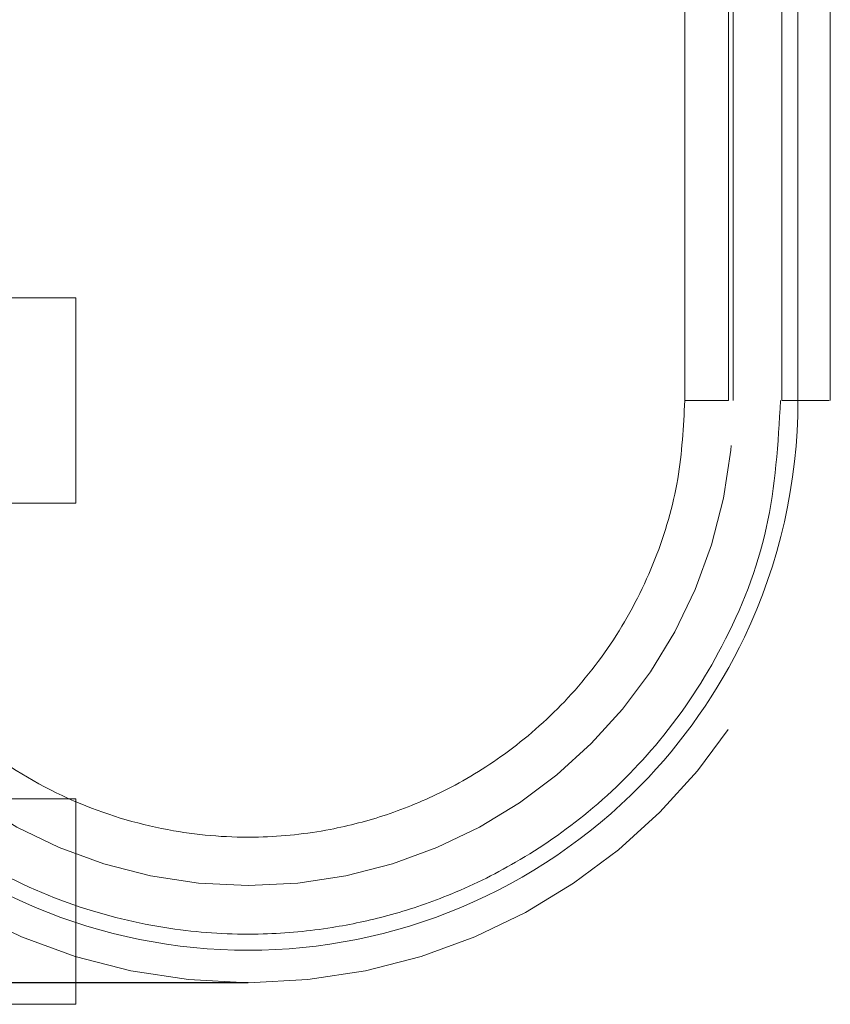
# Model space of a CAD drawing. Header units: inches. Extents: x 0.2 to 10.8, y 0.2 to 8.2.
# Tile 5 of 145: x 3.1945 to 3.2493, y 2.1616 to 2.2282. Entities that reach past the tile are written whole.
import ezdxf

# ---------------------------------------------------------------- set-up
doc = ezdxf.new("R2010")
doc.units = ezdxf.units.IN
doc.header["$MEASUREMENT"] = 0
doc.linetypes.add('HIDDEN', pattern=[0.075, 0.05, -0.025])
doc.layers.add('DIMENSIONS', color=140, linetype='Continuous')

msp = doc.modelspace()

# ---------------------------------------------------------------- linework, layer by layer
at = {"color": 7, "linetype": 'HIDDEN', "lineweight": 18}
for p, q in [((3.239491, 2.2833597), (3.239491, 2.2024323)), ((3.2424415, 2.2024323), (3.2424415, 2.2833597)), ((3.2424415, 2.2833597), (3.2424415, 2.2024323)), ((3.2424415, 2.2024323), (3.2424415, 2.2833597)), ((3.2424415, 2.2833597), (3.2424415, 2.2024323)), ((3.2424415, 2.2024323), (3.2424415, 2.2833597)), ((3.2424415, 2.2833597), (3.2424415, 2.2024323)), ((3.2424415, 2.2024323), (3.2424415, 2.2833597)), ((3.2424415, 2.2833597), (3.2424415, 2.2024323)), ((3.2424415, 2.2024323), (3.2424415, 2.2833597)), ((3.2424415, 2.2833597), (3.2424415, 2.2024323)), ((3.2424415, 2.2024323), (3.2424415, 2.2833597)), ((3.2424415, 2.2833597), (3.2424415, 2.2024323)), ((3.2427689, 2.2833597), (3.2427689, 2.2024323)), ((3.2460498, 2.2833597), (3.2460498, 2.2024323)), ((3.2471394, 2.2024323), (3.2471394, 2.2833597)), ((3.2471394, 2.2833597), (3.2471394, 2.2024323)), ((3.2471394, 2.2024323), (3.2471394, 2.2833597)), ((3.2471394, 2.2833597), (3.2471394, 2.2024323)), ((3.2471394, 2.2024323), (3.2471394, 2.2833597)), ((3.2471394, 2.2833597), (3.2471394, 2.2024323)), ((3.2471394, 2.2024323), (3.2471394, 2.2833597)), ((3.2471394, 2.2833597), (3.2471394, 2.2024323)), ((3.2471394, 2.2024323), (3.2471394, 2.2833597)), ((3.2471394, 2.2833597), (3.2471394, 2.2024323)), ((3.2471394, 2.2024323), (3.2471394, 2.2833597)), ((3.2471394, 2.2833597), (3.2471394, 2.2024323)), ((3.2427689, 2.2387403), (3.2427689, 2.2024323)), ((3.2493306, 2.2024323), (3.2493306, 2.2387403)), ((3.1983135, 2.2093768), (3.1653274, 2.2093768)), ((3.1983135, 2.2024323), (3.1983135, 2.2093768)), ((3.1983135, 2.1954879), (3.1983135, 2.2024323)), ((3.1653274, 2.1954879), (3.1983135, 2.1954879)), ((3.1983135, 2.1754879), (3.1653274, 2.1754879)), ((3.1983135, 2.1685434), (3.1983135, 2.1754879)), ((3.1983135, 2.161599), (3.1983135, 2.1685434)), ((3.1653274, 2.161599), (3.1983135, 2.161599))]:
    msp.add_line(p, q, dxfattribs=at)
for radius in [0.0393701, 0.0328084]:
    msp.add_arc((3.2099605, 2.2024323), radius, 180, 0, dxfattribs=at)
for points, knots in [([(3.1727812, 2.2024323), (3.1727748, 2.1969188), (3.1749606, 2.1873105), (3.1834119, 2.1752287), (3.195187, 2.1672368), (3.2099605, 2.1642626), (3.2247341, 2.1672368), (3.2365091, 2.1752287), (3.2449604, 2.1873105), (3.2471462, 2.1969188), (3.2471399, 2.2024323)], [4.7123641, 4.7123641, 4.7123641, 4.7123641, 5.1571661, 5.4883421, 5.8857534, 6.2831646, 6.6805758, 7.0779871, 7.4091631, 7.8539651, 7.8539651, 7.8539651, 7.8539651]), ([(3.2471399, 2.2024323), (3.2471462, 2.1969188), (3.2449604, 2.1873105), (3.2365091, 2.1752287), (3.2247341, 2.1672368), (3.2099605, 2.1642626), (3.195187, 2.1672368), (3.1834119, 2.1752287), (3.1749606, 2.1873105), (3.1727748, 2.1969188), (3.1727812, 2.2024323)], [4.7124141, 4.7124141, 4.7124141, 4.7124141, 5.1572161, 5.4883922, 5.8858034, 6.2832146, 6.6806259, 7.0780371, 7.4092131, 7.8540152, 7.8540152, 7.8540152, 7.8540152]), ([(3.1727812, 2.2024323), (3.1727748, 2.1969188), (3.1749606, 2.1873105), (3.1834119, 2.1752287), (3.195187, 2.1672368), (3.2099605, 2.1642626), (3.2247341, 2.1672368), (3.2365091, 2.1752287), (3.2449604, 2.1873105), (3.2471462, 2.1969187), (3.2471399, 2.2024323)], [4.7123641, 4.7123641, 4.7123641, 4.7123641, 5.1571661, 5.4883421, 5.8857534, 6.2831646, 6.6805758, 7.0779871, 7.4091631, 7.853965, 7.853965, 7.853965, 7.853965]), ([(3.2471399, 2.2024323), (3.2471462, 2.1969188), (3.2449604, 2.1873105), (3.2365091, 2.1752287), (3.2247341, 2.1672368), (3.2099605, 2.1642626), (3.195187, 2.1672368), (3.1834119, 2.1752287), (3.1749606, 2.1873105), (3.1727748, 2.1969188), (3.1727812, 2.2024323)], [4.7124141, 4.7124141, 4.7124141, 4.7124141, 5.1572161, 5.4883922, 5.8858034, 6.2832146, 6.6806259, 7.0780371, 7.4092131, 7.8540152, 7.8540152, 7.8540152, 7.8540152]), ([(3.1727812, 2.2024323), (3.1727748, 2.1969188), (3.1749606, 2.1873105), (3.1834119, 2.1752287), (3.195187, 2.1672368), (3.2099605, 2.1642626), (3.2247341, 2.1672368), (3.2365091, 2.1752287), (3.2449604, 2.1873105), (3.2471462, 2.1969188), (3.2471399, 2.2024323)], [4.7123641, 4.7123641, 4.7123641, 4.7123641, 5.1571661, 5.4883421, 5.8857534, 6.2831646, 6.6805758, 7.0779871, 7.4091631, 7.8539651, 7.8539651, 7.8539651, 7.8539651]), ([(3.2471399, 2.2024323), (3.2471462, 2.1969188), (3.2449604, 2.1873105), (3.2365091, 2.1752287), (3.2247341, 2.1672368), (3.2099605, 2.1642626), (3.195187, 2.1672368), (3.1834119, 2.1752287), (3.1749606, 2.1873105), (3.1727748, 2.1969188), (3.1727812, 2.2024323)], [4.7124141, 4.7124141, 4.7124141, 4.7124141, 5.1572161, 5.4883922, 5.8858034, 6.2832146, 6.6806259, 7.0780371, 7.4092131, 7.8540152, 7.8540152, 7.8540152, 7.8540152]), ([(3.1727812, 2.2024323), (3.1727748, 2.1969188), (3.1749606, 2.1873105), (3.1834119, 2.1752287), (3.195187, 2.1672368), (3.2099605, 2.1642626), (3.2247341, 2.1672368), (3.2365091, 2.1752287), (3.2449604, 2.1873105), (3.2471462, 2.1969187), (3.2471399, 2.2024323)], [4.7123641, 4.7123641, 4.7123641, 4.7123641, 5.1571661, 5.4883421, 5.8857534, 6.2831646, 6.6805758, 7.0779871, 7.4091631, 7.853965, 7.853965, 7.853965, 7.853965]), ([(3.2471399, 2.2024323), (3.2471462, 2.1969188), (3.2449604, 2.1873105), (3.2365091, 2.1752287), (3.2247341, 2.1672368), (3.2099605, 2.1642626), (3.195187, 2.1672368), (3.1834119, 2.1752287), (3.1749606, 2.1873105), (3.1727748, 2.1969188), (3.1727812, 2.2024323)], [4.7124141, 4.7124141, 4.7124141, 4.7124141, 5.1572161, 5.4883922, 5.8858034, 6.2832146, 6.6806259, 7.0780371, 7.4092131, 7.8540152, 7.8540152, 7.8540152, 7.8540152]), ([(3.1727812, 2.2024323), (3.1727748, 2.1969188), (3.1749606, 2.1873105), (3.1834119, 2.1752287), (3.195187, 2.1672368), (3.2099605, 2.1642626), (3.2247341, 2.1672368), (3.2365091, 2.1752287), (3.2449604, 2.1873105), (3.2471462, 2.1969188), (3.2471399, 2.2024323)], [4.7123641, 4.7123641, 4.7123641, 4.7123641, 5.1571661, 5.4883421, 5.8857534, 6.2831646, 6.6805758, 7.0779871, 7.4091631, 7.8539651, 7.8539651, 7.8539651, 7.8539651]), ([(3.2471399, 2.2024323), (3.2471462, 2.1969188), (3.2449604, 2.1873105), (3.2365091, 2.1752287), (3.2247341, 2.1672368), (3.2099605, 2.1642626), (3.195187, 2.1672368), (3.1834119, 2.1752287), (3.1749606, 2.1873105), (3.1727748, 2.1969188), (3.1727812, 2.2024323)], [4.7124141, 4.7124141, 4.7124141, 4.7124141, 5.1572161, 5.4883922, 5.8858034, 6.2832146, 6.6806259, 7.0780371, 7.4092131, 7.8540152, 7.8540152, 7.8540152, 7.8540152]), ([(3.1727812, 2.2024323), (3.1727748, 2.1969188), (3.1749606, 2.1873105), (3.1834119, 2.1752287), (3.195187, 2.1672368), (3.2099605, 2.1642626), (3.2247341, 2.1672368), (3.2365091, 2.1752287), (3.2449604, 2.1873105), (3.2471462, 2.1969187), (3.2471399, 2.2024323)], [4.7123641, 4.7123641, 4.7123641, 4.7123641, 5.1571661, 5.4883421, 5.8857534, 6.2831646, 6.6805758, 7.0779871, 7.4091631, 7.853965, 7.853965, 7.853965, 7.853965]), ([(3.2471399, 2.2024323), (3.2471462, 2.1969188), (3.2449604, 2.1873105), (3.2365091, 2.1752287), (3.2247341, 2.1672368), (3.2099605, 2.1642626), (3.195187, 2.1672368), (3.1834119, 2.1752287), (3.1749606, 2.1873105), (3.1727748, 2.1969188), (3.1727812, 2.2024323)], [4.7124141, 4.7124141, 4.7124141, 4.7124141, 5.1572161, 5.4883922, 5.8858034, 6.2832146, 6.6806259, 7.0780371, 7.4092131, 7.8540152, 7.8540152, 7.8540152, 7.8540152]), ([(3.2459683, 2.2024414), (3.2457993, 2.1995336), (3.2454647, 2.1937755), (3.2423788, 2.1859415), (3.238146, 2.1794959), (3.233283, 2.1746468), (3.2283597, 2.1712234), (3.2237443, 2.1689671), (3.2195514, 2.1675641), (3.215375, 2.1666692), (3.2106781, 2.1662266), (3.2050727, 2.1665073), (3.1986888, 2.1679116), (3.1918438, 2.1708906), (3.1850508, 2.1758225), (3.1801693, 2.1816428), (3.1770486, 2.1873262), (3.1752291, 2.1922067), (3.1740613, 2.1973038), (3.1739644, 2.2007748), (3.173918, 2.2024351)], [0, 0, 0, 0, 0.0767726, 0.1520259, 0.2197932, 0.2800519, 0.3328038, 0.3780288, 0.4157324, 0.4497021, 0.4910227, 0.5404034, 0.5978448, 0.6633181, 0.7368401, 0.818384, 0.8622634, 0.9081569, 0.956068, 1, 1, 1, 1]), ([(3.239491, 2.2024323), (3.2393977, 2.2006544), (3.2392055, 2.196994), (3.237615, 2.1915911), (3.2350319, 2.1864723), (3.2315421, 2.1820226), (3.2275255, 2.1785092), (3.2234077, 2.1760122), (3.2194096, 2.1743567), (3.2152196, 2.1732621), (3.2103656, 2.1727436), (3.2046117, 2.1731702), (3.1983386, 2.1749959), (3.1921919, 2.1784762), (3.1869006, 2.1834998), (3.1830837, 2.1895763), (3.1808234, 2.1960195), (3.180557, 2.2003623), (3.18043, 2.2024323)], [0, 0, 0, 0, 0.0575177, 0.1184182, 0.1808056, 0.2423015, 0.3003787, 0.3527396, 0.3975899, 0.4401017, 0.4926224, 0.5550043, 0.6258122, 0.7025063, 0.7816561, 0.8595679, 0.9330608, 1, 1, 1, 1]), ([(3.2424415, 2.2024323), (3.2405649, 2.2024323), (3.2384186, 2.2024323), (3.2405649, 2.2024323), (3.2424415, 2.2024323)], [0.02713175, 0.02713175, 0.02713175, 0.02713175, 0.5, 0.97286829, 0.97286829, 0.97286829, 0.97286829]), ([(3.2424415, 2.2024323), (3.2405649, 2.2024323), (3.2384186, 2.2024323), (3.2405649, 2.2024323), (3.2424415, 2.2024323)], [0.02713175, 0.02713175, 0.02713175, 0.02713175, 0.5, 0.97286829, 0.97286829, 0.97286829, 0.97286829]), ([(3.2424415, 2.2024323), (3.2405649, 2.2024323), (3.2384186, 2.2024323), (3.2405649, 2.2024323), (3.2424415, 2.2024323)], [0.02713175, 0.02713175, 0.02713175, 0.02713175, 0.5, 0.97286829, 0.97286829, 0.97286829, 0.97286829]), ([(3.249258, 2.2024323), (3.2492408, 2.2024323), (3.2491893, 2.2024323), (3.2487904, 2.2024323), (3.2481157, 2.2024323), (3.2474648, 2.2024323), (3.2471394, 2.2024323)], [0, 0, 0, 0, 0.1424791, 0.4283194, 0.7141597, 1, 1, 1, 1]), ([(3.249258, 2.2024323), (3.2492408, 2.2024323), (3.2491893, 2.2024323), (3.2487904, 2.2024323), (3.2481157, 2.2024323), (3.2474648, 2.2024323), (3.2471394, 2.2024323)], [0, 0, 0, 0, 0.1424791, 0.4283194, 0.7141597, 1, 1, 1, 1]), ([(3.249258, 2.2024323), (3.2492408, 2.2024323), (3.2491893, 2.2024323), (3.2487904, 2.2024323), (3.2481157, 2.2024323), (3.2474648, 2.2024323), (3.2471394, 2.2024323)], [0, 0, 0, 0, 0.1424791, 0.4283194, 0.7141597, 1, 1, 1, 1]), ([(3.249258, 2.2024323), (3.2492408, 2.2024323), (3.2491893, 2.2024323), (3.2487904, 2.2024323), (3.2481157, 2.2024323), (3.2474648, 2.2024323), (3.2471394, 2.2024323)], [0, 0, 0, 0, 0.1424791, 0.4283194, 0.7141597, 1, 1, 1, 1]), ([(3.249258, 2.2024323), (3.2492408, 2.2024323), (3.2491893, 2.2024323), (3.2487904, 2.2024323), (3.2481157, 2.2024323), (3.2474648, 2.2024323), (3.2471394, 2.2024323)], [0, 0, 0, 0, 0.1424791, 0.4283194, 0.7141597, 1, 1, 1, 1]), ([(3.249258, 2.2024323), (3.2492408, 2.2024323), (3.2491893, 2.2024323), (3.2487904, 2.2024323), (3.2481157, 2.2024323), (3.2474648, 2.2024323), (3.2471394, 2.2024323)], [0, 0, 0, 0, 0.1424791, 0.4283194, 0.7141597, 1, 1, 1, 1]), ([(3.249258, 2.2024323), (3.2492408, 2.2024323), (3.2491893, 2.2024323), (3.2487904, 2.2024323), (3.2481157, 2.2024323), (3.2474648, 2.2024323), (3.2471394, 2.2024323)], [0, 0, 0, 0, 0.1424791, 0.4283194, 0.7141597, 1, 1, 1, 1]), ([(3.249258, 2.2024323), (3.2492408, 2.2024323), (3.2491893, 2.2024323), (3.2487904, 2.2024323), (3.2481157, 2.2024323), (3.2474648, 2.2024323), (3.2471394, 2.2024323)], [0, 0, 0, 0, 0.1424791, 0.4283194, 0.7141597, 1, 1, 1, 1]), ([(3.249258, 2.2024323), (3.2492408, 2.2024323), (3.2491893, 2.2024323), (3.2487904, 2.2024323), (3.2481157, 2.2024323), (3.2474648, 2.2024323), (3.2471394, 2.2024323)], [0, 0, 0, 0, 0.1424791, 0.4283194, 0.7141597, 1, 1, 1, 1]), ([(3.249258, 2.2024323), (3.2492408, 2.2024323), (3.2491893, 2.2024323), (3.2487904, 2.2024323), (3.2481157, 2.2024323), (3.2474648, 2.2024323), (3.2471394, 2.2024323)], [0, 0, 0, 0, 0.1424791, 0.4283194, 0.7141597, 1, 1, 1, 1]), ([(3.249258, 2.2024323), (3.2492408, 2.2024323), (3.2491893, 2.2024323), (3.2487904, 2.2024323), (3.2481157, 2.2024323), (3.2474648, 2.2024323), (3.2471394, 2.2024323)], [0, 0, 0, 0, 0.1424791, 0.4283194, 0.7141597, 1, 1, 1, 1]), ([(3.249258, 2.2024323), (3.2492408, 2.2024323), (3.2491893, 2.2024323), (3.2487904, 2.2024323), (3.2481157, 2.2024323), (3.2474648, 2.2024323), (3.2471394, 2.2024323)], [0, 0, 0, 0, 0.1424791, 0.4283194, 0.7141597, 1, 1, 1, 1])]:
    msp.add_open_spline(points, degree=3, knots=knots, dxfattribs=at)
for points in [[(3.2424415, 2.2024323), (3.2405795, 2.2024323), (3.2384026, 2.2024323), (3.2405795, 2.2024323), (3.2424415, 2.2024323)], [(3.2424415, 2.2024323), (3.2405795, 2.2024323), (3.2384026, 2.2024323), (3.2405795, 2.2024323), (3.2424415, 2.2024323)], [(3.2424415, 2.2024323), (3.2405795, 2.2024323), (3.2384026, 2.2024323), (3.2405795, 2.2024323), (3.2424415, 2.2024323)], [(3.2471394, 2.2024323), (3.246456, 2.2024323), (3.2460498, 2.2024323), (3.2460498, 2.2024323)], [(3.2460498, 2.2024323), (3.2460498, 2.2024323), (3.246456, 2.2024323), (3.2471394, 2.2024323)], [(3.2471394, 2.2024323), (3.246456, 2.2024323), (3.2460498, 2.2024323), (3.2460498, 2.2024323)], [(3.2460498, 2.2024323), (3.2460498, 2.2024323), (3.246456, 2.2024323), (3.2471394, 2.2024323)], [(3.2471394, 2.2024323), (3.246456, 2.2024323), (3.2460498, 2.2024323), (3.2460498, 2.2024323)], [(3.2460498, 2.2024323), (3.2460498, 2.2024323), (3.246456, 2.2024323), (3.2471394, 2.2024323)], [(3.2460507, 2.2024323), (3.2460507, 2.2024323), (3.2464561, 2.2024323), (3.2471398, 2.2024323)], [(3.2471398, 2.2024323), (3.2464561, 2.2024323), (3.2460507, 2.2024323), (3.2460507, 2.2024323)], [(3.2460507, 2.2024323), (3.2460507, 2.2024323), (3.2464561, 2.2024323), (3.2471398, 2.2024323)], [(3.2471398, 2.2024323), (3.2464561, 2.2024323), (3.2460507, 2.2024323), (3.2460507, 2.2024323)], [(3.2460507, 2.2024323), (3.2460507, 2.2024323), (3.2464561, 2.2024323), (3.2471398, 2.2024323)], [(3.2471398, 2.2024323), (3.2464561, 2.2024323), (3.2460507, 2.2024323), (3.2460507, 2.2024323)]]:
    msp.add_open_spline(points, degree=3, dxfattribs=at)
at = {"layer": 'DIMENSIONS'}
msp.add_line((3.2099605, 2.1630623), (3.1743404, 2.1630623), dxfattribs=at)

doc.saveas('drawing.dxf')
